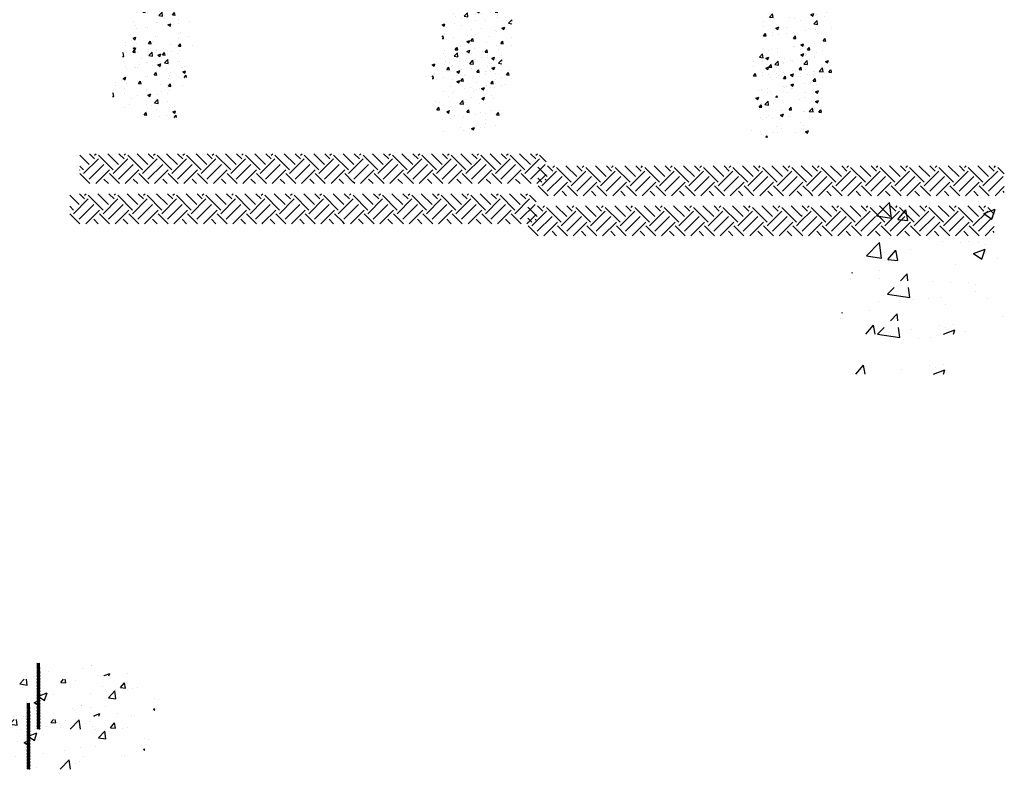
# Model space of a CAD drawing. Extents: x -210 to 4628, y -2287 to 14168.
# Tile 36 of 46: x 1462 to 2054, y 9642 to 10092. Entities that reach past the tile are written whole.
import ezdxf

# ---------------------------------------------------------------- set-up
doc = ezdxf.new("R2010")
doc.units = 0
doc.header["$LTSCALE"] = 24
doc.layers.get('0').update_dxf_attribs({"linetype": 'CONTINUOUS'})
doc.layers.add('E1', color=4, linetype='CONTINUOUS')
doc.layers.add('FIXT', color=6, linetype='CONTINUOUS')

# ---------------------------------------------------------------- blocks, each defined once
blk = doc.blocks.new('*X')
at = {"color": 0}
for p, q in [((1149.37, 1236.47), (1151.24, 1237.19)), ((1151.85, 1234.79), (1152.66, 1237.19)), ((1536.46, 1234.68), (1538.57, 1237.19)), ((1539.45, 1234.41), (1538.94, 1237.19)), ((1959.88, 1234.63), (1962.02, 1237.19)), ((1962.87, 1234.37), (1962.35, 1237.19)), ((1141.33, 1231.69), (1141.33, 1231.69)), ((1148.9, 1231.58), (1151.32, 1234.45)), ((1148.9, 1231.58), (1151.89, 1231.32)), ((1149.37, 1236.47), (1151.85, 1234.79)), ((1151.89, 1231.32), (1151.32, 1234.45)), ((1154.88, 1231.38), (1154.88, 1231.38)), ((1167.3, 1235.44), (1167.3, 1235.44)), ((1167.4, 1233.02), (1167.4, 1233.02)), ((1168.33, 1227.65), (1172.22, 1231.71)), ((1172.78, 1226.96), (1172.22, 1231.71)), ((1184.77, 1228.44), (1187.18, 1231.31)), ((1186.33, 1235.52), (1186.33, 1235.52)), ((1187.76, 1228.18), (1187.18, 1231.31)), ((1523.98, 1234.11), (1523.98, 1234.11)), ((1536.46, 1234.68), (1539.45, 1234.41)), ((1550.66, 1232.57), (1554.16, 1233.92)), ((1550.66, 1232.57), (1553.15, 1230.9)), ((1553.15, 1230.89), (1554.16, 1233.92)), ((1569.15, 1231.95), (1569.15, 1231.95)), ((1572.32, 1231.54), (1574.73, 1234.41)), ((1572.32, 1231.54), (1575.31, 1231.28)), ((1575.31, 1231.27), (1574.73, 1234.41)), ((1588.09, 1234.44), (1588.09, 1234.44)), ((1906.64, 1236.52), (1906.64, 1236.52)), ((1959.88, 1234.63), (1962.87, 1234.37)), ((1168.33, 1227.65), (1172.77, 1226.96)), ((1184.77, 1228.44), (1187.76, 1228.18)), ((1521.91, 1230.15), (1521.91, 1230.15)), ((1525.06, 1226.14), (1525.06, 1226.14)), ((1535.23, 1226.7), (1539.13, 1230.76)), ((1535.23, 1226.7), (1539.68, 1226.01)), ((1539.68, 1226.01), (1539.13, 1230.76)), ((1548.6, 1229.02), (1548.6, 1229.02)), ((1556.64, 1230.3), (1556.64, 1230.3)), ((1575.29, 1227.89), (1575.29, 1227.89)), ((1589.82, 1225.01), (1589.82, 1225.01)), ((1902.14, 1225.75), (1906.03, 1229.81)), ((1902.14, 1225.75), (1906.59, 1225.06)), ((1906.59, 1225.06), (1906.03, 1229.81)), ((1926.82, 1225.07), (1926.82, 1225.07)), ((1951.95, 1228.68), (1955.45, 1230.02)), ((1951.95, 1228.68), (1954.44, 1227)), ((1954.44, 1227), (1955.46, 1230.02)), ((1957.68, 1227.15), (1957.68, 1227.15)), ((1958.39, 1229.23), (1958.39, 1229.23)), ((1968.75, 1226.76), (1968.75, 1226.76)), ((1970.91, 1230.88), (1970.91, 1230.88)), ((1138.29, 1220.52), (1138.29, 1220.52)), ((1164.98, 1219.39), (1164.98, 1219.39)), ((1192.36, 1222.31), (1192.36, 1222.31)), ((1204.76, 1219.95), (1204.76, 1219.95)), ((1532.45, 1223.43), (1532.45, 1223.43)), ((1549.35, 1221.21), (1549.35, 1221.21)), ((1559.15, 1222.3), (1559.15, 1222.3)), ((1560.66, 1220), (1560.66, 1220)), ((1575.02, 1224.73), (1575.02, 1224.73)), ((1585.84, 1221.18), (1585.84, 1221.18)), ((1588.59, 1218.42), (1592.49, 1222.48)), ((1592.69, 1220.73), (1592.49, 1222.48)), ((1895.36, 1220.93), (1895.36, 1220.93)), ((1906.04, 1219.88), (1906.04, 1219.88)), ((1907.88, 1222.58), (1907.88, 1222.58)), ((1932, 1223.63), (1932, 1223.63)), ((1939.59, 1221.76), (1939.59, 1221.76)), ((1955.5, 1217.47), (1959.39, 1221.53)), ((1959.95, 1216.78), (1959.4, 1221.53)), ((1140.72, 1215.05), (1140.72, 1215.05)), ((1152.58, 1213.24), (1152.58, 1213.24)), ((1154.24, 1213.3), (1154.24, 1213.3)), ((1166.69, 1218.79), (1166.69, 1218.79)), ((1173.18, 1215.8), (1173.18, 1215.8)), ((1179.21, 1216.34), (1182.71, 1217.68)), ((1179.21, 1216.34), (1181.7, 1214.66)), ((1181.7, 1214.66), (1182.71, 1217.68)), ((1181.74, 1218.25), (1181.74, 1218.25)), ((1191.67, 1218.27), (1191.67, 1218.27)), ((1508.69, 1216.46), (1512.15, 1217.79)), ((1508.69, 1216.42), (1511.14, 1214.77)), ((1511.14, 1214.77), (1512.15, 1217.79)), ((1523.38, 1217.46), (1523.38, 1217.46)), ((1531.5, 1215), (1531.5, 1215)), ((1574.94, 1214.72), (1574.94, 1214.72)), ((1580.51, 1212.44), (1584.01, 1213.79)), ((1582.99, 1210.76), (1584.01, 1213.79)), ((1588.59, 1218.42), (1592.69, 1217.79)), ((1895.59, 1214.36), (1895.59, 1214.36)), ((1909.94, 1212.55), (1913.44, 1213.9)), ((1910.43, 1216.75), (1910.43, 1216.75)), ((1912.43, 1210.87), (1913.44, 1213.89)), ((1922.28, 1213.23), (1922.28, 1213.23)), ((1955.5, 1217.47), (1959.95, 1216.78)), ((1976.69, 1213.65), (1976.69, 1213.65)), ((1141.72, 1211.66), (1141.72, 1211.66)), ((1193.72, 1207.27), (1193.72, 1207.27)), ((1543.48, 1210.58), (1543.48, 1210.58)), ((1556, 1212.23), (1556, 1212.23)), ((1572.64, 1209.02), (1572.64, 1209.02)), ((1574.41, 1208.09), (1574.41, 1208.09)), ((1580.51, 1212.44), (1582.99, 1210.76)), ((1906.13, 1207.64), (1906.13, 1207.64)), ((1909.94, 1212.55), (1912.43, 1210.87)), ((1945.24, 1209.51), (1945.24, 1209.51)), ((1948.97, 1212.1), (1948.97, 1212.1)), ((1951.57, 1210.78), (1951.57, 1210.78)), ((1957.07, 1210.5), (1957.07, 1210.5)), ((1957.76, 1211.16), (1957.76, 1211.16)), ((1975.66, 1210.98), (1975.66, 1210.98)), ((1137.2, 1200.21), (1140.7, 1201.56)), ((1139.69, 1198.53), (1140.7, 1201.55)), ((1164.56, 1202.26), (1164.56, 1202.26)), ((1166.08, 1202.15), (1166.08, 1202.15)), ((1191.75, 1205.67), (1191.75, 1205.67)), ((1204.12, 1201.88), (1204.12, 1201.88)), ((1508.69, 1201.58), (1509.95, 1203.08)), ((1510.52, 1199.94), (1509.95, 1203.07)), ((1511.9, 1206.42), (1511.9, 1206.42)), ((1511.96, 1204.73), (1511.96, 1204.73)), ((1538.66, 1203.61), (1538.66, 1203.61)), ((1543.49, 1204.02), (1543.49, 1204.02)), ((1548.74, 1204.57), (1548.74, 1204.57)), ((1565.35, 1202.48), (1565.35, 1202.48)), ((1592.04, 1201.35), (1592.04, 1201.35)), ((1894.73, 1202.86), (1894.73, 1202.86)), ((1895.09, 1203.3), (1897.5, 1206.17)), ((1895.09, 1203.3), (1898.08, 1203.04)), ((1898.08, 1203.04), (1897.5, 1206.17)), ((1905.43, 1203.24), (1905.43, 1203.24)), ((1913.66, 1205.35), (1913.66, 1205.35)), ((1922.41, 1205.77), (1922.41, 1205.77)), ((1930.95, 1200.16), (1933.36, 1203.03)), ((1931.4, 1206.98), (1931.4, 1206.98)), ((1932.82, 1206.52), (1932.82, 1206.52)), ((1933.94, 1199.9), (1933.36, 1203.03)), ((1959.51, 1205.39), (1959.51, 1205.39)), ((1135.4, 1197.26), (1135.4, 1197.26)), ((1137.2, 1200.21), (1139.69, 1198.53)), ((1140.11, 1198.4), (1140.11, 1198.4)), ((1155.84, 1193.97), (1158.25, 1196.84)), ((1158.83, 1193.71), (1158.25, 1196.84)), ((1160.02, 1196.08), (1160.02, 1196.08)), ((1191.6, 1200.23), (1191.6, 1200.23)), ((1508.69, 1200.1), (1510.52, 1199.94)), ((1514.33, 1199.01), (1514.33, 1199.01)), ((1522.77, 1200.82), (1522.77, 1200.82)), ((1538.49, 1196.32), (1542, 1197.66)), ((1538.49, 1196.32), (1540.98, 1194.64)), ((1540.98, 1194.64), (1542, 1197.66)), ((1543.4, 1197.07), (1545.81, 1199.94)), ((1543.4, 1197.07), (1546.39, 1196.8)), ((1546.39, 1196.8), (1545.81, 1199.94)), ((1579.26, 1193.93), (1581.67, 1196.8)), ((1582.25, 1193.67), (1581.67, 1196.8)), ((1893.25, 1200.77), (1893.25, 1200.77)), ((1930.95, 1200.16), (1933.94, 1199.9)), ((1966.82, 1197.02), (1969.23, 1199.9)), ((1966.82, 1197.02), (1969.81, 1196.76)), ((1969.81, 1196.76), (1969.23, 1199.89)), ((1128.55, 1194.97), (1128.55, 1194.97)), ((1128.57, 1191.94), (1128.57, 1191.94)), ((1141.09, 1193.58), (1141.09, 1193.58)), ((1155.24, 1193.84), (1155.24, 1193.84)), ((1155.84, 1193.97), (1158.83, 1193.71)), ((1181.93, 1192.72), (1181.93, 1192.72)), ((1191.71, 1190.83), (1194.12, 1193.7)), ((1191.71, 1190.83), (1194.69, 1190.57)), ((1194.7, 1190.57), (1194.12, 1193.7)), ((1208.63, 1191.59), (1208.63, 1191.59)), ((1530.33, 1190.86), (1530.33, 1190.86)), ((1542.85, 1192.51), (1542.85, 1192.51)), ((1561.78, 1195), (1561.78, 1195)), ((1573.8, 1191.44), (1573.8, 1191.44)), ((1579.26, 1193.93), (1582.25, 1193.67)), ((1591.74, 1191.53), (1591.74, 1191.53)), ((1930.79, 1190.34), (1930.79, 1190.34)), ((1932.09, 1189.79), (1932.09, 1189.79)), ((1939.79, 1192.42), (1943.29, 1193.76)), ((1939.79, 1192.42), (1942.27, 1190.74)), ((1942.28, 1190.74), (1943.29, 1193.76)), ((1944.6, 1191.43), (1944.6, 1191.43)), ((1956.46, 1193.86), (1956.46, 1193.86)), ((1963.54, 1193.93), (1963.54, 1193.93)), ((1970.66, 1193.28), (1970.66, 1193.28)), ((1139.09, 1188.26), (1139.09, 1188.26)), ((1165.47, 1185.5), (1165.47, 1185.5)), ((1165.79, 1187.13), (1165.79, 1187.13)), ((1183.66, 1184.77), (1183.66, 1184.77)), ((1191.14, 1189.03), (1191.14, 1189.03)), ((1192.48, 1186), (1192.48, 1186)), ((1522.16, 1184.17), (1522.16, 1184.17)), ((1548.13, 1187.92), (1548.13, 1187.92)), ((1562.58, 1186.52), (1562.58, 1186.52)), ((1900.51, 1185.63), (1900.51, 1185.63)), ((1904.82, 1186.59), (1904.82, 1186.59)), ((1912.33, 1187.82), (1912.33, 1187.82)), ((1939.02, 1186.69), (1939.02, 1186.69)), ((1941.5, 1188.27), (1941.5, 1188.27)), ((1965.71, 1185.56), (1965.71, 1185.56)), ((1124.69, 1182.17), (1125.49, 1183)), ((1124.69, 1178.46), (1126.04, 1178.25)), ((1126.04, 1178.25), (1125.49, 1183)), ((1139.5, 1181.76), (1139.5, 1181.76)), ((1154.5, 1179.76), (1154.5, 1179.76)), ((1167.05, 1180.08), (1170.55, 1181.42)), ((1167.05, 1180.08), (1169.53, 1178.4)), ((1169.53, 1178.4), (1170.55, 1181.42)), ((1178.45, 1180.51), (1178.45, 1180.51)), ((1190.97, 1182.16), (1190.97, 1182.16)), ((1528.92, 1178.06), (1528.92, 1178.06)), ((1533.42, 1181.52), (1533.42, 1181.52)), ((1580.21, 1179.44), (1580.21, 1179.44)), ((1897.78, 1176.29), (1901.28, 1177.64)), ((1900.26, 1174.61), (1901.28, 1177.64)), ((1912.35, 1183.27), (1912.35, 1183.27)), ((1146.87, 1176.36), (1146.87, 1176.36)), ((1174.96, 1170.67), (1178.85, 1174.73)), ((1179.4, 1169.98), (1178.85, 1174.72)), ((1190.54, 1172.38), (1190.54, 1172.38)), ((1512.77, 1172.47), (1512.77, 1172.47)), ((1529.69, 1172.79), (1529.69, 1172.79)), ((1541.86, 1169.72), (1545.76, 1173.78)), ((1546.31, 1169.03), (1545.76, 1173.77)), ((1548.63, 1175.28), (1548.63, 1175.28)), ((1555.61, 1176.93), (1555.61, 1176.93)), ((1568.34, 1176.18), (1571.84, 1177.53)), ((1568.34, 1176.18), (1570.83, 1174.51)), ((1570.83, 1174.51), (1571.84, 1177.53)), ((1573.19, 1174.8), (1573.19, 1174.8)), ((1582.3, 1175.8), (1582.3, 1175.8)), ((1897.78, 1176.29), (1900.26, 1174.62)), ((1908.77, 1168.77), (1912.66, 1172.83)), ((1913.21, 1168.08), (1912.66, 1172.82)), ((1930.18, 1173.69), (1930.18, 1173.69)), ((1931.45, 1171.71), (1931.45, 1171.71)), ((1950.39, 1174.21), (1950.39, 1174.21)), ((1955.85, 1177.21), (1955.85, 1177.21)), ((1969.63, 1172.29), (1973.13, 1173.63)), ((1969.63, 1172.29), (1972.12, 1170.61)), ((1972.12, 1170.61), (1973.13, 1173.63)), ((1145.3, 1168.43), (1145.3, 1168.43)), ((1164.86, 1168.86), (1164.86, 1168.86)), ((1171.99, 1167.3), (1171.99, 1167.3)), ((1174.96, 1170.67), (1179.4, 1169.98)), ((1198.68, 1166.17), (1198.68, 1166.17)), ((1517.18, 1171.14), (1517.18, 1171.14)), ((1521.55, 1167.53), (1521.55, 1167.53)), ((1539.46, 1171.34), (1539.46, 1171.34)), ((1541.86, 1169.72), (1546.31, 1169.03)), ((1547.52, 1171.28), (1547.52, 1171.28)), ((1566.15, 1170.21), (1566.15, 1170.21)), ((1902.03, 1165.69), (1904.44, 1168.56)), ((1904.21, 1169.95), (1904.21, 1169.95)), ((1905.02, 1165.43), (1904.44, 1168.56)), ((1908.77, 1168.77), (1913.21, 1168.08)), ((1918.93, 1170.07), (1918.93, 1170.07)), ((1138.89, 1165.11), (1138.89, 1165.11)), ((1165.3, 1160.79), (1165.3, 1160.79)), ((1177.81, 1162.44), (1177.81, 1162.44)), ((1196.75, 1164.93), (1196.75, 1164.93)), ((1196.89, 1159.95), (1200.39, 1161.29)), ((1196.89, 1159.95), (1199.38, 1158.27)), ((1199.38, 1158.27), (1200.39, 1161.29)), ((1514.47, 1162.59), (1516.88, 1165.47)), ((1514.47, 1162.59), (1517.46, 1162.33)), ((1517.46, 1162.33), (1516.88, 1165.46)), ((1526.33, 1160.06), (1529.83, 1161.4)), ((1526.33, 1160.06), (1528.82, 1158.38)), ((1528.82, 1158.38), (1529.83, 1161.4)), ((1550.34, 1159.46), (1552.75, 1162.33)), ((1553.33, 1159.19), (1552.75, 1162.33)), ((1579.57, 1161.37), (1579.57, 1161.37)), ((1589.68, 1161.69), (1589.68, 1161.69)), ((1902.03, 1165.69), (1905.02, 1165.43)), ((1902.59, 1162.27), (1902.59, 1162.27)), ((1929.29, 1161.14), (1929.29, 1161.14)), ((1937.89, 1162.55), (1940.3, 1165.42)), ((1937.89, 1162.55), (1940.88, 1162.29)), ((1940.88, 1162.29), (1940.3, 1165.42)), ((1955.24, 1160.57), (1955.24, 1160.57)), ((1955.98, 1160.01), (1955.98, 1160.01)), ((1962.13, 1160.49), (1966.02, 1164.55)), ((1962.13, 1160.49), (1966.58, 1159.8)), ((1966.58, 1159.8), (1966.02, 1164.55)), ((1968.6, 1163.45), (1968.6, 1163.45)), ((1973.75, 1159.41), (1976.16, 1162.29)), ((1976.69, 1159.42), (1976.17, 1162.29)), ((1162.78, 1156.36), (1165.19, 1159.23)), ((1162.78, 1156.36), (1165.77, 1156.1)), ((1165.77, 1156.1), (1165.19, 1159.23)), ((1181.59, 1154.93), (1181.59, 1154.93)), ((1189.93, 1155.74), (1189.93, 1155.74)), ((1198.64, 1153.22), (1201.05, 1156.1)), ((1201.59, 1153.19), (1201.05, 1156.09)), ((1535.48, 1155.56), (1535.48, 1155.56)), ((1546.91, 1154.63), (1546.91, 1154.63)), ((1550.34, 1159.46), (1553.32, 1159.19)), ((1560.52, 1156.69), (1560.52, 1156.69)), ((1567.05, 1159.72), (1567.05, 1159.72)), ((1572.59, 1158.15), (1572.59, 1158.15)), ((1586.2, 1156.32), (1588.61, 1159.19)), ((1586.2, 1156.32), (1589.19, 1156.06)), ((1589.19, 1156.06), (1588.61, 1159.19)), ((1913.14, 1155.55), (1913.14, 1155.55)), ((1927.62, 1156.16), (1931.12, 1157.51)), ((1927.62, 1156.16), (1930.11, 1154.49)), ((1929.57, 1157.05), (1929.57, 1157.05)), ((1930.11, 1154.48), (1931.12, 1157.51)), ((1937.23, 1154.49), (1937.23, 1154.49)), ((1939.44, 1158.44), (1939.44, 1158.44)), ((1939.83, 1154.42), (1939.83, 1154.42)), ((1968.81, 1158.64), (1968.81, 1158.64)), ((1973.75, 1159.41), (1976.69, 1159.16)), ((1198.64, 1153.22), (1199.05, 1153.19)), ((1520.94, 1150.88), (1520.94, 1150.88)), ((1531.36, 1151.68), (1531.36, 1151.68)), ((1545.66, 1151.51), (1545.66, 1151.51)), ((1572.35, 1150.38), (1572.35, 1150.38)), ((1903.6, 1153.3), (1903.6, 1153.3)), ((1905.78, 1150.35), (1905.78, 1150.35)), ((1910.28, 1153.44), (1910.28, 1153.44)), ((1918.3, 1151.99), (1918.3, 1151.99)), ((1966.52, 1153.3), (1966.52, 1153.3)), ((1572.5, 1145.71), (1572.5, 1145.71)), ((1585.35, 1144.14), (1585.35, 1144.14)), ((1922.26, 1142.46), (1922.26, 1142.46)), ((1951.42, 1147.46), (1951.42, 1147.46)), ((1954.64, 1143.93), (1954.64, 1143.93)), ((1543.34, 1140.7), (1543.34, 1140.7)), ((1546.31, 1137.99), (1546.31, 1137.99)), ((1553.9, 1140), (1553.9, 1140)), ((1556.17, 1139.93), (1559.67, 1141.27)), ((1556.17, 1139.93), (1558.66, 1138.25)), ((1558.66, 1138.25), (1559.68, 1141.27)), ((1566.42, 1141.65), (1566.42, 1141.65)), ((1571.98, 1141.51), (1571.98, 1141.51)), ((1893.1, 1137.45), (1893.1, 1137.45)), ((1903, 1136.66), (1903, 1136.66)), ((1928.96, 1140.41), (1928.96, 1140.41)), ((1955.66, 1138.92), (1955.66, 1138.92)), ((1957.47, 1136.03), (1960.97, 1137.38)), ((1959.96, 1134.35), (1960.97, 1137.37)), ((1522.32, 1135.84), (1522.32, 1135.84)), ((1905.14, 1132.27), (1905.14, 1132.27)), ((1909.89, 1129.19), (1911.38, 1130.95)), ((1911.7, 1129.19), (1911.38, 1130.95)), ((1919.34, 1135.72), (1919.34, 1135.72)), ((1924.08, 1134.77), (1924.08, 1134.77)), ((1946.03, 1134.6), (1946.03, 1134.6)), ((1957.47, 1136.03), (1959.95, 1134.35)), ((420.95, 471.77), (415.26, 477.46)), ((417.63, 466.25), (426.47, 475.09)), ((424.26, 475.09), (421.11, 478.24)), ((424.26, 477.3), (425.21, 478.24)), ((435.31, 468.46), (426.47, 477.3)), ((438.63, 471.77), (432.16, 478.24)), ((435.31, 466.25), (444.15, 475.09)), ((441.94, 475.09), (438.78, 478.24)), ((441.94, 477.3), (442.89, 478.24)), ((452.99, 468.46), (444.15, 477.3)), ((456.3, 471.77), (449.83, 478.24)), ((452.99, 466.25), (461.83, 475.09)), ((459.62, 475.09), (456.46, 478.24)), ((459.62, 477.3), (460.57, 478.24)), ((470.67, 468.46), (461.83, 477.3)), ((473.98, 471.77), (467.51, 478.24)), ((470.67, 466.25), (479.51, 475.09)), ((477.3, 475.09), (474.14, 478.24)), ((477.3, 477.3), (478.24, 478.24)), ((488.35, 468.46), (479.51, 477.3)), ((491.66, 471.77), (485.19, 478.24)), ((488.35, 466.25), (497.18, 475.09)), ((494.97, 475.09), (491.82, 478.24)), ((494.97, 477.3), (495.92, 478.24)), ((506.02, 468.46), (497.18, 477.3)), ((509.34, 471.77), (502.87, 478.24)), ((506.02, 466.25), (514.86, 475.09)), ((512.65, 475.09), (509.5, 478.24)), ((512.65, 477.3), (513.6, 478.24)), ((523.7, 468.46), (514.86, 477.3)), ((527.02, 471.77), (520.54, 478.24)), ((523.7, 466.25), (531.44, 473.99)), ((530.33, 475.09), (527.17, 478.24)), ((530.33, 477.3), (531.28, 478.24)), ((531.44, 473.99), (532.54, 475.09)), ((541.38, 468.46), (532.54, 477.3)), ((544.69, 471.77), (538.22, 478.24)), ((541.38, 466.25), (550.22, 475.09)), ((548.01, 475.09), (544.85, 478.24)), ((548.01, 477.3), (548.95, 478.24)), ((559.06, 468.46), (550.22, 477.3)), ((562.37, 471.77), (555.9, 478.24)), ((559.06, 466.25), (567.9, 475.09)), ((565.69, 475.09), (562.53, 478.24)), ((565.69, 477.3), (566.63, 478.24)), ((576.73, 468.46), (567.9, 477.3)), ((579.44, 472.38), (573.58, 478.24)), ((579.44, 468.95), (585.57, 475.09)), ((583.36, 475.09), (580.21, 478.24)), ((583.36, 477.3), (584.31, 478.24)), ((594.41, 468.46), (585.57, 477.3)), ((597.73, 471.77), (591.25, 478.24)), ((594.41, 466.25), (603.25, 475.09)), ((601.04, 475.09), (597.88, 478.24)), ((601.04, 477.3), (601.99, 478.24)), ((612.09, 468.46), (603.25, 477.3)), ((615.4, 471.77), (608.93, 478.24)), ((612.09, 466.25), (620.93, 475.09)), ((618.72, 475.09), (615.56, 478.24)), ((618.72, 477.3), (619.67, 478.24)), ((629.77, 468.46), (620.93, 477.3)), ((633.08, 471.77), (626.61, 478.24)), ((629.77, 466.25), (638.61, 475.09)), ((636.4, 475.09), (633.24, 478.24)), ((636.4, 477.3), (637.34, 478.24)), ((647.44, 468.46), (638.61, 477.3)), ((650.76, 471.77), (644.29, 478.24)), ((647.44, 466.25), (656.28, 475.09)), ((654.07, 475.09), (650.92, 478.24)), ((654.07, 477.3), (655.02, 478.24)), ((665.12, 468.46), (656.28, 477.3)), ((668.44, 471.77), (661.97, 478.24)), ((665.12, 466.25), (673.96, 475.09)), ((671.75, 475.09), (668.59, 478.24)), ((671.75, 477.3), (672.7, 478.24)), ((682.8, 468.46), (673.96, 477.3)), ((686.11, 471.77), (679.64, 478.24)), ((682.8, 466.25), (691.64, 475.09)), ((689.43, 475.09), (686.27, 478.24)), ((689.43, 477.3), (690.38, 478.24)), ((695.62, 473.32), (691.64, 477.3)), ((417.63, 468.46), (415.26, 470.84)), ((415.26, 468.29), (415.43, 468.46)), ((420.95, 462.93), (429.79, 471.77)), ((424.89, 460.24), (433.1, 468.46)), ((438.63, 462.93), (447.47, 471.77)), ((442.57, 460.24), (450.78, 468.46)), ((456.3, 462.93), (465.14, 471.77)), ((460.24, 460.24), (468.46, 468.46)), ((473.98, 462.93), (482.82, 471.77)), ((477.92, 460.24), (486.14, 468.46)), ((491.66, 462.93), (500.5, 471.77)), ((495.6, 460.24), (503.81, 468.46)), ((509.34, 462.93), (518.18, 471.77)), ((513.28, 460.24), (521.49, 468.46)), ((531.44, 467.36), (535.85, 471.77)), ((531.44, 460.73), (539.17, 468.46)), ((544.69, 462.93), (553.53, 471.77)), ((548.63, 460.24), (556.85, 468.46)), ((562.37, 462.93), (571.21, 471.77)), ((566.31, 460.24), (574.52, 468.46)), ((576.73, 466.25), (579.44, 468.95)), ((580.05, 471.77), (579.44, 472.38)), ((580.05, 462.93), (588.89, 471.77)), ((583.99, 460.24), (592.2, 468.46)), ((597.73, 462.93), (606.57, 471.77)), ((601.67, 460.24), (609.88, 468.46)), ((615.4, 462.93), (624.24, 471.77)), ((619.34, 460.24), (627.56, 468.46)), ((633.08, 462.93), (641.92, 471.77)), ((637.02, 460.24), (645.23, 468.46)), ((650.76, 462.93), (659.6, 471.77)), ((654.7, 460.24), (662.91, 468.46)), ((668.44, 462.93), (677.28, 471.77)), ((672.38, 460.24), (680.59, 468.46)), ((686.11, 462.93), (694.95, 471.77)), ((421.43, 460.24), (415.43, 466.25)), ((432.48, 460.24), (429.79, 462.93)), ((439.11, 460.24), (433.1, 466.25)), ((450.16, 460.24), (447.47, 462.93)), ((456.78, 460.24), (450.78, 466.25)), ((467.83, 460.24), (465.14, 462.93)), ((474.46, 460.24), (468.46, 466.25)), ((485.51, 460.24), (482.82, 462.93)), ((492.14, 460.24), (486.14, 466.25)), ((503.19, 460.24), (500.5, 462.93)), ((509.82, 460.24), (503.81, 466.25)), ((520.87, 460.24), (518.18, 462.93)), ((527.5, 460.24), (521.49, 466.25)), ((527.02, 462.93), (531.44, 467.36)), ((538.54, 460.24), (535.85, 462.93)), ((545.17, 460.24), (539.17, 466.25)), ((556.22, 460.24), (553.53, 462.93)), ((562.85, 460.24), (556.85, 466.25)), ((573.9, 460.24), (571.21, 462.93)), ((579.44, 461.33), (574.52, 466.25)), ((591.58, 460.24), (588.89, 462.93)), ((598.21, 460.24), (592.2, 466.25)), ((609.25, 460.24), (606.57, 462.93)), ((615.88, 460.24), (609.88, 466.25)), ((626.93, 460.24), (624.24, 462.93)), ((633.56, 460.24), (627.56, 466.25)), ((644.61, 460.24), (641.92, 462.93)), ((651.24, 460.24), (645.23, 466.25)), ((662.29, 460.24), (659.6, 462.93)), ((668.92, 460.24), (662.91, 466.25)), ((679.97, 460.24), (677.28, 462.93)), ((686.59, 460.24), (680.59, 466.25)), ((690.05, 460.24), (695.62, 465.81)), ((695.62, 462.27), (694.95, 462.93)), ((530.95, 460.24), (531.44, 460.73)), ((580.53, 460.24), (579.44, 461.33)), ((894.23, 440.85), (902.02, 448.97)), ((903.12, 439.47), (902.02, 448.97)), ((907.04, 438.68), (911.86, 444.43)), ((913.02, 438.16), (911.86, 444.43)), ((920.44, 444.62), (920.44, 444.62)), ((955.58, 449.61), (955.58, 449.61)), ((958.58, 442.3), (965.58, 444.99)), ((963.55, 438.94), (965.58, 444.99)), ((1021.41, 449.69), (1021.41, 449.69)), ((1021.41, 449.06), (1021.41, 449.06)), ((1021.41, 448.44), (1021.41, 448.44)), ((1021.41, 447.81), (1021.41, 447.81)), ((1021.41, 447.19), (1021.41, 447.19)), ((1021.41, 446.56), (1021.41, 446.56)), ((1021.41, 445.94), (1021.41, 445.94)), ((1021.41, 445.31), (1021.41, 445.31)), ((1021.41, 444.69), (1021.41, 444.69)), ((1021.42, 444.25), (1021.5, 444.25)), ((1021.5, 444.5), (1021.75, 444.5)), ((1021.5, 444), (1021.75, 444)), ((1021.56, 449.38), (1021.56, 449.38)), ((1021.56, 448.75), (1021.56, 448.75)), ((1021.56, 448.12), (1021.56, 448.12)), ((1021.56, 447.5), (1021.56, 447.5)), ((1021.56, 446.88), (1021.56, 446.88)), ((1021.56, 446.25), (1021.56, 446.25)), ((1021.56, 445.62), (1021.56, 445.62)), ((1021.56, 445), (1021.56, 445)), ((1021.72, 449.69), (1021.72, 449.69)), ((1021.72, 449.06), (1021.72, 449.06)), ((1021.72, 448.44), (1021.72, 448.44)), ((1021.72, 447.81), (1021.72, 447.81)), ((1021.72, 447.19), (1021.72, 447.19)), ((1021.72, 446.56), (1021.72, 446.56)), ((1021.72, 445.94), (1021.72, 445.94)), ((1021.72, 445.31), (1021.72, 445.31)), ((1021.74, 445), (1021.75, 445)), ((1021.75, 444.75), (1022, 444.75)), ((1021.75, 444.25), (1022, 444.25)), ((1021.88, 449.38), (1021.88, 449.38)), ((1021.88, 448.75), (1021.88, 448.75)), ((1021.88, 448.12), (1021.88, 448.12)), ((1021.88, 447.5), (1021.88, 447.5)), ((1021.88, 446.88), (1021.88, 446.88)), ((1021.88, 446.25), (1021.88, 446.25)), ((1021.88, 445.62), (1021.88, 445.62)), ((1021.94, 445.25), (1022, 445.25)), ((1022, 445), (1022.25, 445)), ((1022, 444.5), (1022.25, 444.5)), ((1022, 444), (1022.25, 444)), ((1022.03, 449.06), (1022.03, 449.06)), ((1022.03, 448.44), (1022.03, 448.44)), ((1022.03, 447.81), (1022.03, 447.81)), ((1022.03, 447.19), (1022.03, 447.19)), ((1022.03, 446.56), (1022.03, 446.56)), ((1022.03, 445.94), (1022.03, 445.94)), ((1022.19, 449.38), (1022.19, 449.38)), ((1022.19, 448.75), (1022.19, 448.75)), ((1022.19, 448.12), (1022.19, 448.12)), ((1022.19, 447.5), (1022.19, 447.5)), ((1022.19, 446.88), (1022.19, 446.88)), ((1022.19, 446.25), (1022.19, 446.25)), ((1022.19, 445.62), (1022.19, 445.62)), ((1022.24, 445.5), (1022.25, 445.5)), ((1022.25, 445.25), (1022.5, 445.25)), ((1022.25, 444.75), (1022.5, 444.75)), ((1022.25, 444.25), (1022.5, 444.25)), ((1022.34, 449.06), (1022.34, 449.06)), ((1022.34, 448.44), (1022.34, 448.44)), ((1022.34, 447.81), (1022.34, 447.81)), ((1022.34, 447.19), (1022.34, 447.19)), ((1022.34, 446.56), (1022.34, 446.56)), ((1022.34, 445.94), (1022.34, 445.94)), ((1022.5, 449.38), (1022.5, 449.38)), ((1022.5, 448.75), (1022.5, 448.75)), ((1022.5, 448.12), (1022.5, 448.12)), ((1022.5, 447.5), (1022.5, 447.5)), ((1022.5, 446.88), (1022.5, 446.88)), ((1022.5, 446.25), (1022.5, 446.25)), ((1022.5, 445.5), (1022.75, 445.5)), ((1022.5, 445), (1022.75, 445)), ((1022.5, 444.5), (1022.75, 444.5)), ((1022.5, 444), (1022.75, 444)), ((1022.66, 449.06), (1022.66, 449.06)), ((1022.66, 448.44), (1022.66, 448.44)), ((1022.66, 447.81), (1022.66, 447.81)), ((1022.66, 447.19), (1022.66, 447.19)), ((1022.66, 446.56), (1022.66, 446.56)), ((1022.66, 445.94), (1022.66, 445.94)), ((1022.75, 445.75), (1023, 445.75)), ((1022.75, 445.25), (1023, 445.25)), ((1022.75, 444.75), (1023, 444.75)), ((1022.75, 444.25), (1023, 444.25)), ((1022.81, 449.38), (1022.81, 449.38)), ((1022.81, 448.75), (1022.81, 448.75)), ((1022.81, 448.12), (1022.81, 448.12)), ((1022.81, 447.5), (1022.81, 447.5)), ((1022.81, 446.88), (1022.81, 446.88)), ((1022.81, 446.25), (1022.81, 446.25)), ((1022.97, 449.06), (1022.97, 449.06)), ((1022.97, 448.44), (1022.97, 448.44)), ((1022.97, 447.81), (1022.97, 447.81)), ((1022.97, 447.19), (1022.97, 447.19)), ((1022.97, 446.56), (1022.97, 446.56)), ((1022.97, 445.94), (1022.97, 445.94)), ((1023, 445.5), (1023.25, 445.5)), ((1023, 445), (1023.25, 445)), ((1023, 444.5), (1023.25, 444.5)), ((1023, 444), (1023.25, 444)), ((1023.12, 449.38), (1023.12, 449.38)), ((1023.12, 448.75), (1023.12, 448.75)), ((1023.12, 448.12), (1023.12, 448.12)), ((1023.12, 447.5), (1023.12, 447.5)), ((1023.12, 446.88), (1023.12, 446.88)), ((1023.12, 446.25), (1023.12, 446.25)), ((1023.25, 445.75), (1023.5, 445.75)), ((1023.25, 445.25), (1023.5, 445.25)), ((1023.25, 444.75), (1023.5, 444.75)), ((1023.25, 444.25), (1023.5, 444.25)), ((1023.28, 449.06), (1023.28, 449.06)), ((1023.28, 448.44), (1023.28, 448.44)), ((1023.28, 447.81), (1023.28, 447.81)), ((1023.28, 447.19), (1023.28, 447.19)), ((1023.28, 446.56), (1023.28, 446.56)), ((1023.28, 445.94), (1023.28, 445.94)), ((1023.44, 448.75), (1023.44, 448.75)), ((1023.44, 448.12), (1023.44, 448.12)), ((1023.44, 447.5), (1023.44, 447.5)), ((1023.44, 446.88), (1023.44, 446.88)), ((1023.44, 446.25), (1023.44, 446.25)), ((1023.5, 445.5), (1023.75, 445.5)), ((1023.5, 445), (1023.75, 445)), ((1023.5, 444.5), (1023.75, 444.5)), ((1023.5, 444), (1023.75, 444)), ((1023.59, 449.06), (1023.59, 449.06)), ((1023.59, 448.44), (1023.59, 448.44)), ((1023.59, 447.81), (1023.59, 447.81)), ((1023.59, 447.19), (1023.59, 447.19)), ((1023.59, 446.56), (1023.59, 446.56)), ((1023.59, 445.94), (1023.59, 445.94)), ((1023.75, 449.38), (1023.75, 449.38)), ((1023.75, 448.75), (1023.75, 448.75)), ((1023.75, 448.12), (1023.75, 448.12)), ((1023.75, 447.5), (1023.75, 447.5)), ((1023.75, 446.88), (1023.75, 446.88)), ((1023.75, 446.25), (1023.75, 446.25)), ((1023.75, 445.75), (1024, 445.75)), ((1023.75, 445.25), (1024, 445.25)), ((1023.75, 444.75), (1024, 444.75)), ((1023.75, 444.25), (1024, 444.25)), ((1023.91, 449.06), (1023.91, 449.06)), ((1023.91, 448.44), (1023.91, 448.44)), ((1023.91, 447.81), (1023.91, 447.81)), ((1023.91, 447.19), (1023.91, 447.19)), ((1023.91, 446.56), (1023.91, 446.56)), ((1023.91, 445.94), (1023.91, 445.94)), ((1024, 445.5), (1024.25, 445.5)), ((1024, 445), (1024.25, 445)), ((1024, 444.5), (1024.25, 444.5)), ((1024, 444), (1024.25, 444)), ((1024.06, 449.38), (1024.06, 449.38)), ((1024.06, 448.75), (1024.06, 448.75)), ((1024.06, 448.12), (1024.06, 448.12)), ((1024.06, 447.5), (1024.06, 447.5)), ((1024.06, 446.88), (1024.06, 446.88)), ((1024.06, 446.25), (1024.06, 446.25)), ((1024.22, 449.06), (1024.22, 449.06)), ((1024.22, 448.44), (1024.22, 448.44)), ((1024.22, 447.81), (1024.22, 447.81)), ((1024.22, 447.19), (1024.22, 447.19)), ((1024.22, 446.56), (1024.22, 446.56)), ((1024.22, 445.94), (1024.22, 445.94)), ((1024.25, 445.25), (1024.5, 445.25)), ((1024.25, 444.75), (1024.5, 444.75)), ((1024.25, 444.25), (1024.5, 444.25)), ((1024.38, 449.38), (1024.38, 449.38)), ((1024.38, 448.75), (1024.38, 448.75)), ((1024.38, 448.12), (1024.38, 448.12)), ((1024.38, 447.5), (1024.38, 447.5)), ((1024.38, 446.88), (1024.38, 446.88)), ((1024.38, 446.25), (1024.38, 446.25)), ((1024.38, 445.62), (1024.38, 445.62)), ((1024.5, 445.5), (1024.53, 445.5)), ((1024.5, 445), (1024.75, 445)), ((1024.5, 444.5), (1024.75, 444.5)), ((1024.5, 444), (1024.75, 444)), ((1024.53, 449.06), (1024.53, 449.06)), ((1024.53, 448.44), (1024.53, 448.44)), ((1024.53, 447.81), (1024.53, 447.81)), ((1024.53, 447.19), (1024.53, 447.19)), ((1024.53, 446.56), (1024.53, 446.56)), ((1024.53, 445.94), (1024.53, 445.94)), ((1024.69, 449.38), (1024.69, 449.38)), ((1024.69, 448.75), (1024.69, 448.75)), ((1024.69, 448.12), (1024.69, 448.12)), ((1024.69, 447.5), (1024.69, 447.5)), ((1024.69, 446.88), (1024.69, 446.88)), ((1024.69, 446.25), (1024.69, 446.25)), ((1024.69, 445.62), (1024.69, 445.62)), ((1024.75, 445.25), (1024.82, 445.25)), ((1024.75, 444.75), (1025, 444.75)), ((1024.75, 444.25), (1025, 444.25)), ((1024.84, 449.06), (1024.84, 449.06)), ((1024.84, 448.44), (1024.84, 448.44)), ((1024.84, 447.81), (1024.84, 447.81)), ((1024.84, 447.19), (1024.84, 447.19)), ((1024.84, 446.56), (1024.84, 446.56)), ((1024.84, 445.94), (1024.84, 445.94)), ((1024.84, 445.31), (1024.84, 445.31)), ((1025, 449.38), (1025, 449.38)), ((1025, 448.75), (1025, 448.75)), ((1025, 448.12), (1025, 448.12)), ((1025, 447.5), (1025, 447.5)), ((1025, 446.88), (1025, 446.88)), ((1025, 446.25), (1025, 446.25)), ((1025, 445.62), (1025, 445.62)), ((1025, 445), (1025.02, 445)), ((1025, 444.5), (1025.25, 444.5)), ((1025, 444), (1025.25, 444)), ((1025.16, 449.69), (1025.16, 449.69)), ((1025.16, 449.06), (1025.16, 449.06)), ((1025.16, 448.44), (1025.16, 448.44)), ((1025.16, 447.81), (1025.16, 447.81)), ((1025.16, 447.19), (1025.16, 447.19)), ((1025.16, 446.56), (1025.16, 446.56)), ((1025.16, 445.94), (1025.16, 445.94)), ((1025.16, 445.31), (1025.16, 445.31)), ((1025.25, 444.25), (1025.34, 444.25)), ((1025.31, 449.38), (1025.31, 449.38)), ((1025.31, 448.75), (1025.31, 448.75)), ((1025.31, 448.12), (1025.31, 448.12)), ((1025.31, 447.5), (1025.31, 447.5)), ((1025.31, 446.88), (1025.31, 446.88)), ((1025.31, 446.25), (1025.31, 446.25)), ((1025.31, 445.62), (1025.31, 445.62)), ((1025.31, 445), (1025.31, 445)), ((1087.38, 446.1), (1087.38, 446.1)), ((1087.49, 446.19), (1087.49, 446.19)), ((894.23, 440.85), (903.12, 439.47)), ((904.95, 442.94), (904.95, 442.94)), ((907.04, 438.68), (913.02, 438.16)), ((958.58, 442.3), (963.55, 438.94)), ((1021.38, 443.75), (1021.5, 443.75)), ((1021.38, 438.02), (1025.22, 441.86)), ((1021.38, 439.79), (1023.46, 441.86)), ((1021.38, 441.55), (1021.69, 441.86)), ((1021.38, 436.25), (1025.38, 440.25)), ((1021.38, 434.48), (1025.38, 438.48)), ((1021.48, 443.25), (1021.5, 443.25)), ((1021.5, 443.5), (1021.75, 443.5)), ((1021.57, 443), (1021.75, 443)), ((1021.75, 443.75), (1022, 443.75)), ((1021.75, 443.25), (1022, 443.25)), ((1021.75, 442.75), (1022, 442.75)), ((1022, 443.5), (1022.25, 443.5)), ((1022, 443), (1022.25, 443)), ((1022, 442.5), (1022.25, 442.5)), ((1022.25, 443.75), (1022.5, 443.75)), ((1022.25, 443.25), (1022.5, 443.25)), ((1022.25, 442.75), (1022.5, 442.75)), ((1022.25, 442.25), (1022.5, 442.25)), ((1022.5, 443.5), (1022.75, 443.5)), ((1022.5, 443), (1022.75, 443)), ((1022.5, 442.5), (1022.75, 442.5)), ((1022.65, 442), (1022.75, 442)), ((1022.75, 443.75), (1023, 443.75)), ((1022.75, 443.25), (1023, 443.25)), ((1022.75, 442.75), (1023, 442.75)), ((1022.75, 442.25), (1023, 442.25)), ((1023, 443.5), (1023.25, 443.5)), ((1023, 443), (1023.25, 443)), ((1023, 442.5), (1023.25, 442.5)), ((1023, 442), (1023.25, 442)), ((1023.25, 443.75), (1023.5, 443.75)), ((1023.25, 443.25), (1023.5, 443.25)), ((1023.25, 442.75), (1023.5, 442.75)), ((1023.25, 442.25), (1023.5, 442.25)), ((1023.5, 443.5), (1023.75, 443.5)), ((1023.5, 443), (1023.75, 443)), ((1023.5, 442.5), (1023.75, 442.5)), ((1023.5, 442), (1023.75, 442)), ((1023.75, 443.75), (1024, 443.75)), ((1023.75, 443.25), (1024, 443.25)), ((1023.75, 442.75), (1024, 442.75)), ((1023.75, 442.25), (1024, 442.25)), ((1024, 443.5), (1024.25, 443.5)), ((1024, 443), (1024.25, 443)), ((1024, 442.5), (1024.25, 442.5)), ((1024, 442), (1024.12, 442)), ((1024.25, 443.75), (1024.5, 443.75)), ((1024.25, 443.25), (1024.5, 443.25)), ((1024.25, 442.75), (1024.5, 442.75)), ((1024.25, 442.25), (1024.5, 442.25)), ((1024.5, 443.5), (1024.75, 443.5)), ((1024.5, 443), (1024.75, 443)), ((1024.5, 442.5), (1024.75, 442.5)), ((1024.75, 443.75), (1025, 443.75)), ((1024.75, 443.25), (1025, 443.25)), ((1024.75, 442.75), (1025, 442.75)), ((1025, 443.5), (1025.25, 443.5)), ((1025, 443), (1025.19, 443)), ((1025.25, 443.75), (1025.38, 443.75)), ((1025.25, 443.25), (1025.29, 443.25)), ((1036.15, 439.15), (1036.15, 439.15)), ((1076.34, 443.46), (1076.34, 443.46)), ((1009.47, 434.85), (1009.47, 434.85)), ((1018.02, 433.45), (1018.02, 433.45)), ((1021.38, 432.71), (1025.38, 436.71)), ((1021.38, 430.95), (1025.38, 434.95)), ((1021.38, 429.18), (1025.38, 433.18)), ((1102.29, 434.29), (1109.29, 436.98)), ((1102.29, 434.29), (1102.93, 433.86)), ((1108.25, 433.86), (1109.29, 436.98)), ((1130.76, 436.69), (1130.76, 436.69)), ((902, 427.24), (902, 427.24)), ((1000.95, 424.3), (1006.29, 429.86)), ((1009.85, 422.92), (1009.04, 429.86)), ((1021.38, 427.41), (1025.38, 431.41)), ((1021.38, 425.64), (1025.38, 429.64)), ((1021.38, 423.88), (1025.38, 427.88)), ((1021.38, 422.11), (1025.38, 426.11)), ((1050.49, 426.13), (1053.62, 429.86)), ((1050.49, 426.13), (1056.47, 425.61)), ((1056.47, 425.61), (1055.68, 429.86)), ((1067.86, 428.41), (1067.86, 428.41)), ((933.7, 425.25), (933.7, 425.25)), ((933.7, 425.25), (933.7, 425.25)), ((944.44, 424.85), (944.44, 424.85)), ((955.38, 424.99), (955.38, 424.99)), ((959.71, 423.44), (959.71, 423.44)), ((1000.95, 424.3), (1009.85, 422.92)), ((1008.76, 422.73), (1008.76, 422.73)), ((1021.38, 420.34), (1025.38, 424.34)), ((1021.38, 418.57), (1025.38, 422.57)), ((1021.38, 416.8), (1025.38, 420.8)), ((1062.15, 420.48), (1062.15, 420.48)), ((1100.3, 421.5), (1100.3, 421.5)), ((1122.22, 419.86), (1127.04, 425.6)), ((1128.19, 419.33), (1127.04, 425.6)), ((1142.77, 420.28), (1142.77, 420.28)), ((966.83, 415.11), (966.83, 415.11)), ((1004.7, 420.09), (1004.7, 420.09)), ((1021.38, 415.04), (1025.38, 419.04)), ((1021.38, 413.27), (1025.38, 417.27)), ((1021.38, 411.5), (1025.38, 415.5)), ((1104.59, 418.09), (1104.59, 418.09)), ((1105.22, 415.34), (1105.22, 415.34)), ((1107.68, 407.75), (1115.46, 415.87)), ((1116.57, 406.37), (1115.46, 415.86)), ((1115.53, 418.22), (1115.53, 418.22)), ((1122.22, 419.86), (1128.19, 419.33)), ((1136.79, 419.3), (1136.79, 419.3)), ((901.39, 413.43), (901.39, 413.43)), ((941.79, 411.81), (941.79, 411.81)), ((1021.38, 409.73), (1025.38, 413.73)), ((1021.38, 407.97), (1025.38, 411.97)), ((1021.38, 406.2), (1025.38, 410.2)), ((1021.38, 404.43), (1025.38, 408.43)), ((1025.38, 410.35), (1033.77, 413.57)), ((1030.73, 404.5), (1033.77, 413.57)), ((1041.99, 411.49), (1041.99, 411.49)), ((1086.28, 412.9), (1086.28, 412.9)), ((878.64, 403.5), (878.64, 403.5)), ((879.2, 406.91), (879.53, 406.69)), ((879.53, 406.69), (879.69, 407.16)), ((896, 408.09), (896, 408.09)), ((908.54, 401.88), (912.54, 406.05)), ((913.02, 401.88), (912.54, 406.05)), ((976.07, 404.71), (976.07, 404.71)), ((1010.49, 402.87), (1010.49, 402.87)), ((1018.27, 402.04), (1021.38, 403.23)), ((1021.38, 402.66), (1025.38, 406.66)), ((1021.38, 400.89), (1025.38, 404.89)), ((1021.38, 399.13), (1025.38, 403.13)), ((1025.38, 408.11), (1030.73, 404.5)), ((1034.94, 405.86), (1034.94, 405.86)), ((1107.68, 407.75), (1116.57, 406.37)), ((1162.57, 406.72), (1162.57, 406.72)), ((1167.61, 405.56), (1167.61, 405.56)), ((900.86, 393.87), (904.7, 397.88)), ((914.2, 391.8), (913.49, 397.88)), ((1018.27, 402.04), (1021.38, 399.94)), ((1021.38, 397.36), (1025.38, 401.36)), ((1021.38, 395.59), (1025.38, 399.59)), ((1021.38, 393.82), (1025.38, 397.82)), ((1104.46, 397.25), (1104.46, 397.25)), ((900.86, 393.87), (914.2, 391.8)), ((925.35, 391.47), (925.35, 391.47)), ((932.49, 391.96), (932.49, 391.96)), ((953.68, 395.39), (953.68, 395.39)), ((1021.38, 392.06), (1025.38, 396.06)), ((1021.38, 390.29), (1025.38, 394.29)), ((1021.38, 388.52), (1025.38, 392.52)), ((1021.38, 386.75), (1025.38, 390.75)), ((1066.58, 392.26), (1066.58, 392.26)), ((1085.55, 396.16), (1085.55, 396.16)), ((1161.98, 394.03), (1163.56, 394.64)), ((1161.98, 394.03), (1163.56, 392.96)), ((916.12, 390.44), (916.12, 390.44)), ((1007.64, 384.92), (1007.64, 384.92)), ((1021.38, 384.98), (1025.38, 388.98)), ((1021.38, 383.22), (1025.38, 387.22)), ((1021.38, 381.45), (1025.38, 385.45)), ((1041.55, 388.97), (1041.55, 388.97)), ((1089.21, 385.15), (1089.21, 385.15)), ((1135.57, 386.01), (1135.57, 386.01)), ((1138.5, 386.51), (1138.5, 386.51)), ((1021.38, 379.68), (1025.38, 383.68)), ((1021.38, 377.91), (1025.38, 381.91)), ((1021.38, 376.15), (1025.38, 380.15)), ((1061.73, 369.86), (1072.63, 381.22)), ((1073.95, 369.86), (1072.63, 381.22)), ((1085.06, 379.61), (1085.06, 379.61)), ((887.79, 369.86), (892.28, 375.22)), ((893.27, 369.86), (892.28, 375.22)), ((931.88, 375.31), (931.88, 375.31)), ((935.91, 373.89), (935.91, 373.89)), ((940.52, 375.67), (940.52, 375.67)), ((1021.38, 374.38), (1025.38, 378.38)), ((1021.38, 372.61), (1025.38, 376.61)), ((1021.38, 370.84), (1025.38, 374.84)), ((1022.17, 369.86), (1025.38, 373.07)), ((1080.18, 376.49), (1080.18, 376.49)), ((915.49, 372.37), (915.49, 372.37)), ((934.44, 369.86), (941.25, 372.47)), ((940.37, 369.86), (941.25, 372.47)), ((1001.73, 370.13), (1001.73, 370.13)), ((1023.93, 369.86), (1025.38, 371.31)), ((1033.72, 372.57), (1033.72, 372.57))]:
    blk.add_line(p, q, dxfattribs=at)
blk = doc.blocks.new('XEBACK')
at = {"color": 0}
for points in [[(1728.71, 9761.71)], [(1725.7, 9740.2)], [(1725.7, 9740.2)]]:
    blk.add_lwpolyline(points, dxfattribs=at)
at = {"layer": 'FIXT', "color": 0}
for p in [(1082.9, 9533.73), (1358.26, 9526.48), (1076.88, 9509.67), (1352.24, 9502.42)]:
    blk.add_blockref('*X', p, dxfattribs=at)
at = {"layer": 'FIXT', "color": 0, "xscale": 0.5, "yscale": 0.5, "zscale": 0.5}
for p in [(961.63, 9481.21), (955.61, 9457.14)]:
    blk.add_blockref('*X', p, dxfattribs=at)

msp = doc.modelspace()

# ---------------------------------------------------------------- block references
at = {"layer": 'E1', "color": 0}
msp.add_blockref('XEBACK', (0, 0), dxfattribs=at)

doc.saveas('drawing.dxf')
